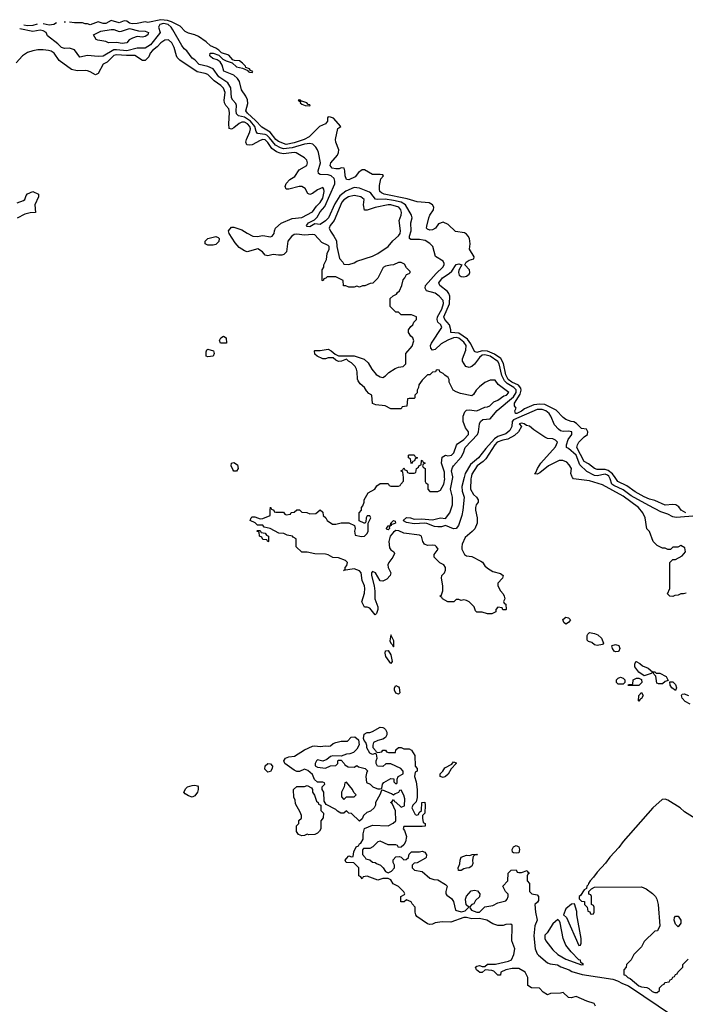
# Model space of a CAD drawing. Header units: inches. Extents: x 2671394 to 2765652, y 830470 to 955458.
# Tile 122 of 256: x 2732190 to 2737284, y 855965 to 863507. Entities that reach past the tile are written whole.
import ezdxf

# ---------------------------------------------------------------- set-up
doc = ezdxf.new("R2010")
doc.units = ezdxf.units.IN
doc.header["$MEASUREMENT"] = 0
doc.layers.add('C7835', color=7, linetype='Continuous')
doc.layers.add('C7836', color=7, linetype='Continuous')

msp = doc.modelspace()

# ---------------------------------------------------------------- linework, layer by layer
at = {"layer": 'C7835', "color": 2}
for points, elevation in [([(2735644.2, 860000), (2735642, 859990), (2735640.7, 859910), (2735664, 859870), (2735686, 859850), (2735698, 859830), (2735698, 859810), (2735682.8, 859790), (2735678.8, 859770), (2735678.8, 859750), (2735692, 859690), (2735691, 859650), (2735672.3, 859607.7), (2735653.8, 859586.2), (2735599.9, 859540.1), (2735577.3, 859490), (2735574, 859470), (2735574, 859450), (2735594.8, 859410), (2735610, 859400.5), (2735650, 859394.9), (2735719.9, 859359.9), (2735731.6, 859351.6), (2735750, 859323), (2735770, 859306), (2735810, 859280.7), (2735870, 859264.9), (2735891, 859250), (2735884, 859230), (2735850.7, 859190), (2735850.8, 859170.8), (2735871.1, 859131.1), (2735891.3, 859110), (2735898, 859090), (2735902, 859070), (2735894, 859050), (2735898, 859038), (2735912, 859030), (2735914, 858990), (2735910, 858986), (2735887.3, 858987.3), (2735882, 859002), (2735850, 859006), (2735834, 858990), (2735834, 858970), (2735803.6, 858956.4), (2735770, 858955.3), (2735730, 858968.7), (2735690, 858968), (2735678, 858978), (2735668, 859010), (2735630, 859048), (2735610, 859058), (2735590, 859062), (2735570, 859058), (2735550, 859066), (2735530, 859066), (2735512, 859048), (2735468, 859048), (2735426, 859070), (2735422, 859082), (2735406, 859090), (2735418, 859102), (2735428.4, 859131.6), (2735428.7, 859170), (2735419, 859230), (2735422, 859250), (2735442, 859270), (2735448.7, 859290), (2735448.7, 859310), (2735435.3, 859330), (2735406.3, 859346.3), (2735362, 859390), (2735362, 859410), (2735391.8, 859450), (2735381.2, 859470), (2735370, 859478), (2735350, 859482), (2735310, 859479.3), (2735288.7, 859490), (2735275.3, 859510), (2735266, 859550), (2735250, 859558), (2735130, 859572.7), (2735091.4, 859591.4), (2735070, 859593.6), (2735050, 859580.7), (2735025.2, 859550), (2735015.8, 859510), (2735021.1, 859461.1), (2735030, 859446.8), (2735054, 859430), (2735058, 859418), (2735046.8, 859390), (2735014.8, 859350), (2735007.3, 859330), (2735011, 859310), (2735030.8, 859270), (2735026, 859250), (2734999.8, 859220.2), (2734970, 859205.2), (2734950, 859209.2), (2734912.7, 859270), (2734890, 859279.3), (2734883, 859270), (2734881.6, 859250), (2734904.2, 859170), (2734909, 859130), (2734907.2, 859070), (2734930.2, 859010), (2734930, 858988), (2734921, 858959), (2734910, 858949.2), (2734870, 858998), (2734850, 859006), (2734830, 859006), (2734808.4, 859048.4), (2734830, 859114), (2734832, 859150), (2734829.2, 859170), (2734812.3, 859210), (2734802.7, 859270), (2734790, 859285.2), (2734750, 859299.3), (2734668.7, 859288.7), (2734682, 859298), (2734682, 859310), (2734694, 859326), (2734698, 859350), (2734684, 859364), (2734630, 859385.2), (2734586.8, 859386.8), (2734550, 859408.7), (2734530, 859414), (2734450, 859416), (2734391.3, 859428.7), (2734350, 859428), (2734306, 859470), (2734306, 859530), (2734282, 859542), (2734278, 859550), (2734238, 859558), (2734211.7, 859571.7), (2734174.6, 859574.6), (2734106, 859610), (2734060.9, 859620.9), (2734050, 859634), (2734010, 859635.3), (2733992.5, 859652.5), (2733954, 859670), (2733961.2, 859690), (2733970, 859698.8), (2733990, 859699.1), (2734030, 859682.8), (2734050, 859686), (2734108, 859710), (2734106, 859750), (2734110, 859774), (2734118, 859758), (2734134, 859750), (2734138, 859738), (2734150, 859734), (2734210, 859734), (2734218, 859718), (2734230, 859714), (2734262, 859718), (2734267.3, 859732.7), (2734290, 859734), (2734310, 859752), (2734331.6, 859751.6), (2734350, 859734), (2734387.3, 859732.7), (2734410, 859722), (2734456.4, 859723.6), (2734490, 859752), (2734510, 859734), (2734512, 859710), (2734532, 859690), (2734542, 859670), (2734583.6, 859643.6), (2734610, 859642), (2734651.6, 859651.6), (2734710, 859652), (2734751.3, 859631.3), (2734758, 859610), (2734752, 859590), (2734758, 859558), (2734807.3, 859547.3), (2734830, 859550.8), (2734849.2, 859570), (2734857.2, 859590), (2734858, 859650), (2734878, 859690), (2734870, 859706), (2734850, 859706), (2734842, 859690), (2734839.6, 859660.4), (2734834, 859650), (2734826, 859650), (2734788.9, 859668.9), (2734788, 859730), (2734806, 859750), (2734806, 859770), (2734816.4, 859783.6), (2734826, 859810), (2734826, 859830), (2734856.4, 859883.6), (2734908.4, 859911.6), (2734923.1, 859936.9), (2734950, 859954), (2735010, 859954), (2735018, 859938), (2735030, 859934), (2735090, 859934), (2735102, 859938), (2735106, 859950), (2735127.3, 859972.7), (2735128, 859990), (2735126.8, 860000)], 10), ([(2735592.7, 860000), (2735575.2, 859930), (2735575.6, 859895.6), (2735592, 859850), (2735582.4, 859750), (2735574.4, 859710), (2735548.5, 859631.5), (2735530.8, 859610), (2735510, 859606.6), (2735450, 859633.2), (2735417.5, 859622.5), (2735390, 859622), (2735365.6, 859625.6), (2735306.9, 859646.9), (2735289.7, 859649.7), (2735210, 859644.4), (2735150, 859654.5), (2735127.3, 859667.3), (2735124, 859670), (2735150, 859693.4), (2735182, 859690), (2735210, 859680.5), (2735264.5, 859684.5), (2735350, 859676.3), (2735409.7, 859690.3), (2735450, 859686.8), (2735482.7, 859730), (2735503.1, 859790), (2735502, 859850), (2735488.3, 859910), (2735504, 860000)], 6), ([(2735294, 860000), (2735294, 859970), (2735298, 859958), (2735314, 859950), (2735314, 859910), (2735330, 859894), (2735390, 859892), (2735410, 859902), (2735435.1, 859950), (2735442.7, 859990), (2735442.2, 860000)], 10), ([(2737290, 859115.3), (2737270, 859108), (2737250, 859108), (2737230, 859098), (2737203.6, 859096.4), (2737190, 859088), (2737166, 859090), (2737148, 859110), (2737166, 859150), (2737166, 859350), (2737188.4, 859371.6), (2737210, 859372), (2737260.4, 859399.6), (2737286, 859430), (2737282, 859462), (2737250, 859478), (2737227.3, 859467.3), (2737190, 859466), (2737171.6, 859448.4), (2737150, 859448), (2737130, 859458), (2737110, 859458), (2737070, 859478), (2737038, 859510), (2737010, 859586), (2736990, 859606), (2736978, 859690), (2736959, 859730), (2736925.2, 859770), (2736810, 859857.4), (2736650, 859943.6), (2736550, 859974), (2736429.5, 859989.5), (2736422.2, 860000)], 10), ([(2737374.6, 859705.4), (2737214.9, 859694.9), (2737190, 859699.6), (2737150, 859718.7), (2737096.6, 859736.6), (2737004.5, 859784.5), (2736870, 859860.3), (2736810, 859905.6), (2736737.6, 859937.6), (2736721.7, 859950), (2736709.8, 859990), (2736704.8, 860000)], 6), ([(2737289, 859730), (2737252.7, 859750), (2737235.9, 859775.9), (2737211.7, 859791.7), (2737190, 859794.5), (2737130, 859788), (2737050, 859824.7), (2737010, 859834.7), (2736970, 859851.3), (2736900.9, 859890), (2736837.4, 859937.4), (2736768.2, 859968.2), (2736746.8, 860000)], 2), ([(2737322.7, 858262.7), (2737283.6, 858283.6), (2737261.2, 858310), (2737255.3, 858330), (2737260.2, 858339.8), (2737276.4, 858343.6), (2737310, 858331)], 10), ([(2736598, 855950), (2736586, 855970), (2736530, 855988.7), (2736450, 856024), (2736410, 856015.3), (2736390, 856018), (2736350, 856054), (2736328.9, 856048.9), (2736252.7, 856047.3), (2736230, 856038), (2736196.4, 856056.4), (2736167.3, 856087.3), (2736106, 856090), (2736078, 856110), (2736078, 856170), (2736058, 856210), (2736010, 856239), (2735958, 856238), (2735910, 856229), (2735872, 856210), (2735870, 856188), (2735850, 856188), (2735818, 856218), (2735804, 856224), (2735751.6, 856228.4), (2735730, 856208), (2735711.6, 856208.4), (2735686, 856230), (2735678, 856250), (2735690, 856258), (2735710, 856262), (2735730, 856254), (2735750, 856254), (2735770, 856272), (2735831.6, 856271.6), (2735930, 856294), (2735953.8, 856306.2), (2735972.9, 856347.1), (2735979, 856390), (2735957.2, 856450), (2735959, 856559), (2735958, 856570), (2735950, 856578), (2735910, 856575.3), (2735890, 856568.7), (2735850, 856568.7), (2735810, 856581.2), (2735766, 856610), (2735710, 856622), (2735650, 856619), (2735610, 856629.2), (2735590, 856629), (2735490, 856594), (2735424.5, 856595.5), (2735370, 856588.7), (2735350, 856578), (2735330, 856575.3), (2735310, 856582), (2735230, 856638), (2735222, 856650), (2735218, 856670), (2735218, 856710), (2735194, 856734), (2735186, 856750), (2735150, 856766), (2735131.6, 856748.4), (2735106, 856750), (2735106, 856790), (2735135.3, 856804.7), (2735138, 856810), (2735130, 856826), (2735090, 856868), (2735048.7, 856888.7), (2735030, 856918), (2735010, 856928), (2734970, 856928), (2734930, 856915.3), (2734850, 856946), (2734818, 856942), (2734810, 856926), (2734802, 856942), (2734786, 856950), (2734786, 857010), (2734747.3, 857047.3), (2734688, 857050), (2734682, 857070), (2734690, 857082), (2734710, 857102), (2734730, 857094), (2734742, 857098), (2734748.4, 857131.6), (2734766, 857170), (2734782, 857178), (2734790, 857194), (2734802, 857198), (2734818, 857230), (2734818, 857270), (2734828.9, 857311.1), (2734890, 857338), (2735010, 857331.3), (2735048.9, 857351.1), (2735068, 857370), (2735067.3, 857447.3), (2735042, 857502), (2735028, 857510), (2735042, 857518), (2735050, 857534), (2735058, 857518), (2735070, 857514), (2735110, 857474), (2735135.3, 857484.7), (2735138, 857538), (2735130, 857566), (2735110, 857606), (2735098, 857602), (2735090, 857586), (2735063.6, 857576.4), (2735050, 857566), (2735036.4, 857576.4), (2734970, 857606), (2734958, 857602), (2734946, 857570), (2734912, 857510), (2734912, 857490), (2734902, 857470), (2734875.3, 857444.7), (2734846, 857434), (2734822, 857410), (2734810, 857386), (2734790, 857368.7), (2734730, 857426), (2734708.4, 857428.4), (2734690, 857446), (2734671.6, 857428.4), (2734648.4, 857428.4), (2734623.1, 857443.1), (2734610, 857458), (2734536.4, 857496.4), (2734520.4, 857520.4), (2734518, 857590), (2734506, 857610), (2734506, 857630), (2734526, 857650), (2734522, 857662), (2734510, 857666), (2734470, 857666), (2734447.3, 857687.3), (2734430, 857726), (2734396.4, 857756.4), (2734370, 857766), (2734331.3, 857748.7), (2734310, 857748.7), (2734290, 857757.2), (2734218, 857810), (2734212.3, 857830), (2734225.2, 857850), (2734250, 857859.5), (2734293.9, 857866.1), (2734370, 857914.8), (2734430, 857942), (2734450, 857944.9), (2734490, 857939.5), (2734530, 857945.3), (2734550, 857941.6), (2734570, 857944), (2734590, 857962), (2734609.6, 857970.4), (2734650, 857980.7), (2734699.3, 857980.7), (2734727.9, 858012.1), (2734753.8, 858013.8), (2734784, 857990), (2734787.3, 857952.7), (2734770, 857918), (2734745.4, 857894.6), (2734716.9, 857883.1), (2734690, 857882), (2734650, 857866), (2734587.3, 857867.3), (2734570, 857862), (2734541, 857839), (2734510, 857828), (2734470, 857837.2), (2734461, 857830), (2734451.3, 857810), (2734452, 857792), (2734470, 857782), (2734530, 857774), (2734568.4, 857791.6), (2734610, 857794), (2734626, 857810), (2734626, 857830), (2734630, 857834), (2734650, 857834), (2734674, 857810), (2734678, 857798), (2734704.7, 857784.7), (2734750, 857782), (2734770, 857794), (2734783.6, 857783.6), (2734834, 857770), (2734852.7, 857752.7), (2734843.6, 857736.4), (2734838, 857710), (2734844.7, 857664.7), (2734871.6, 857651.6), (2734894, 857630), (2734910, 857622), (2734930, 857614), (2734950, 857614), (2734962, 857618), (2734966, 857650), (2734976.4, 857663.6), (2735030, 857694), (2735052.7, 857692.7), (2735054, 857670), (2735070, 857654), (2735078, 857662), (2735078, 857690), (2735086, 857710), (2735126, 857730), (2735126, 857750), (2735106, 857770), (2735030, 857808), (2734992.7, 857807.3), (2734970, 857786), (2734928, 857788), (2734918, 857810), (2734918, 857830), (2734926, 857850), (2734922, 857882), (2734910, 857886), (2734890, 857878), (2734870, 857888), (2734848, 857930), (2734847.3, 857947.3), (2734838, 857970), (2734825.2, 857985.2), (2734820.9, 858000.9), (2734825.6, 858034.4), (2734850, 858047.7), (2734870, 858048), (2734890, 858054.9), (2734950, 858086.7), (2734970, 858086), (2734979.6, 858079.6), (2734990.2, 858070.3), (2734999.3, 858050), (2734999.1, 858030), (2734990.7, 858009.3), (2734970, 857995.1), (2734930, 857986), (2734898, 857970), (2734892, 857950), (2734892.7, 857932.7), (2734914, 857910), (2734918, 857898), (2734930, 857894), (2734962, 857898), (2734970, 857912), (2734990, 857912), (2734998, 857898), (2735012.7, 857892.7), (2735066, 857894), (2735070, 857914), (2735090, 857932), (2735110, 857932), (2735130, 857922), (2735170, 857922), (2735190, 857911.3), (2735213.4, 857870), (2735218, 857790), (2735231, 857770), (2735231.3, 857750), (2735218, 857742), (2735212, 857710), (2735224.7, 857670), (2735232, 857610), (2735232, 857550), (2735224.7, 857515.3), (2735198, 857490), (2735192, 857470), (2735218, 857418), (2735230, 857414), (2735242, 857418), (2735247.3, 857432.7), (2735266, 857450), (2735268.4, 857511.6), (2735290, 857514), (2735294, 857490), (2735292, 857430), (2735274, 857410), (2735272, 857390), (2735278, 857358), (2735294, 857350), (2735294, 857330), (2735270, 857326), (2735130, 857326), (2735124.7, 857310), (2735136, 857296), (2735151.3, 857250), (2735142, 857210), (2735130, 857186), (2735110, 857168), (2735090, 857166), (2735082, 857182), (2735070, 857186), (2735010, 857186), (2734950, 857215.3), (2734930, 857208), (2734894, 857170), (2734870, 857158), (2734822, 857158), (2734812.7, 857147.3), (2734812.7, 857112.7), (2734834, 857090), (2734838, 857078), (2734870, 857072), (2734890, 857054), (2734910, 857052), (2734922, 857042), (2734950.9, 857030.9), (2734971.1, 857011.1), (2734990, 856982), (2735010, 856972), (2735034.6, 856985.4), (2735058, 857010), (2735058, 857030), (2735048.7, 857050), (2735048.7, 857071.3), (2735070, 857094), (2735096.9, 857096.9), (2735110, 857092), (2735130, 857072), (2735147.3, 857072.7), (2735166, 857090), (2735170, 857114), (2735190, 857132), (2735250, 857132), (2735270, 857138), (2735291, 857131), (2735304.7, 857110), (2735302, 857090), (2735296.9, 857083.1), (2735231.6, 857048.4), (2735210, 857046), (2735194, 857030), (2735194, 857010), (2735212.7, 856992.7), (2735270, 856982), (2735330, 856932), (2735359.6, 856919.6), (2735390, 856918), (2735450, 856882), (2735462, 856870), (2735452, 856830), (2735452, 856810), (2735459.6, 856799.6), (2735494.4, 856774.4), (2735510, 856752), (2735525.8, 856685.8), (2735570, 856673.4), (2735598.9, 856681.1), (2735628, 856710), (2735607.2, 856727.2), (2735602.9, 856770), (2735610, 856792), (2735645.2, 856834.8), (2735670, 856838.8), (2735693.7, 856833.7), (2735710.8, 856810), (2735710, 856788), (2735679.8, 856760.2), (2735665.4, 856734.6), (2735650, 856728), (2735632, 856710), (2735646.8, 856686.8), (2735690, 856671.3), (2735710, 856671.3), (2735750, 856712), (2735810, 856722), (2735850, 856742), (2735910, 856758), (2735922, 856770), (2735928.7, 856790), (2735928.4, 856808.4), (2735909.1, 856829.1), (2735888.7, 856870), (2735926, 856910), (2735928, 856970), (2735952.7, 856992.7), (2735990, 856994), (2735998, 856978), (2736010, 856974), (2736030, 856974), (2736074, 856990), (2736078, 856978), (2736092, 856970), (2736078, 856962), (2736074, 856950), (2736074, 856910), (2736092, 856890), (2736091.3, 856830), (2736110, 856811.3), (2736150, 856802), (2736162, 856790), (2736159.6, 856760.4), (2736152.7, 856747.3), (2736134, 856730), (2736138, 856670), (2736151, 856610), (2736133.4, 856566.6), (2736126, 856490), (2736134.8, 856390), (2736150, 856351.3), (2736159.9, 856339.9), (2736230, 856282.8), (2736250, 856274.8), (2736307.1, 856267.1), (2736332.7, 856252.7), (2736396, 856230), (2736416.7, 856216.7), (2736493.9, 856193.9), (2736730, 856158.2), (2736765.7, 856145.7), (2736803.6, 856123.6), (2736850, 856107.1), (2737193.7, 855873.7)], 10), ([(2737421.2, 857350), (2737278, 857438), (2737245.1, 857470), (2737150, 857528.3), (2737130, 857535.6), (2737106.5, 857533.5), (2737037, 857470), (2736808.2, 857211.8), (2736775.3, 857164.7), (2736707, 857093), (2736674.3, 857045.7), (2736610, 856977), (2736582.6, 856937.4), (2736556.3, 856910), (2736543, 856890), (2736541, 856879), (2736532, 856870), (2736527.3, 856852.7), (2736510, 856842), (2736482, 856798), (2736472, 856790), (2736472.7, 856772.7), (2736490, 856754), (2736512.7, 856752.7), (2736514, 856730), (2736534, 856710), (2736538, 856678), (2736552.7, 856672.7), (2736558, 856658), (2736570, 856654), (2736582, 856658), (2736586, 856670), (2736586, 856710), (2736582, 856722), (2736566, 856730), (2736566, 856790), (2736562, 856802), (2736547.3, 856807.3), (2736546, 856830), (2736566, 856850), (2736590, 856862), (2736950, 856865.5), (2736984, 856850), (2737033.4, 856813.4), (2737055.5, 856790), (2737067.7, 856770), (2737076.3, 856730), (2737090, 856566), (2737072.7, 856527.3), (2737050, 856526), (2736970, 856446), (2736950, 856406), (2736890, 856346), (2736870, 856306), (2736834, 856270), (2736831.6, 856248.4), (2736814, 856230), (2736814, 856190), (2736827.3, 856187.3), (2736844.7, 856170), (2736862.5, 856162.5), (2736930, 856106.4), (2736950, 856097.3), (2736990, 856094), (2737006, 856086), (2737030, 856062), (2737050, 856054), (2737070, 856054), (2737086, 856070), (2737086, 856090), (2737110, 856114), (2737122, 856118), (2737127.3, 856132.7), (2737162, 856138), (2737167.3, 856152.7), (2737182, 856158), (2737188, 856172), (2737202, 856178), (2737210, 856194), (2737222, 856198), (2737226, 856210), (2737266, 856250), (2737266, 856270), (2737306, 856310)], 14)]:
    msp.add_lwpolyline(points, dxfattribs=dict(at, elevation=elevation))
for points, elevation in [([(2735041.2, 859641.2), (2735032.7, 859647.3), (2735032.7, 859632.7), (2735018, 859622), (2735019.3, 859610), (2735010, 859598), (2735001.2, 859601.2), (2734998, 859610), (2735010, 859630.7), (2735028.7, 859631.3), (2735029.3, 859650), (2735050, 859670.4), (2735064.7, 859664.7), (2735066.8, 859650)], 6), ([(2734090, 859508), (2734082, 859522), (2734050, 859526), (2734042, 859542), (2734026, 859550), (2734022, 859582), (2734010, 859586), (2734006, 859590), (2734010, 859594), (2734030, 859594), (2734038, 859578), (2734070, 859574), (2734078, 859558), (2734094, 859550), (2734094, 859510)], 10), ([(2736370, 858877.2), (2736354, 858890), (2736347.3, 858912.7), (2736369.3, 858930.7), (2736390, 858926), (2736406, 858910), (2736390, 858889.2)], 10), ([(2735030, 858795.3), (2735024, 858750), (2735030, 858730.8), (2735042, 858722), (2735050, 858702.8), (2735054.5, 858710), (2735053, 858750)], 14), ([(2736610, 858713.2), (2736590, 858719), (2736570, 858735.1), (2736543.2, 858743.2), (2736534, 858754), (2736533.2, 858790), (2736539.3, 858800.7), (2736550, 858812), (2736590, 858805.5), (2736614.2, 858794.2), (2736642.8, 858770), (2736658, 858730), (2736650, 858722)], 10), ([(2736750, 858664.5), (2736741.2, 858670), (2736726, 858690), (2736722, 858710), (2736725.6, 858714.4), (2736750, 858721), (2736774.4, 858714.4), (2736782.8, 858690), (2736776, 858670), (2736770, 858667)], 10), ([(2735030, 858575.1), (2734993.3, 858630), (2734986, 858654), (2734990, 858672), (2735010, 858674.4), (2735030, 858640.7), (2735039.5, 858590)], 10), ([(2737062, 858502), (2737090, 858502), (2737136.9, 858476.9), (2737154, 858446), (2737130, 858438), (2737110, 858419), (2737080.2, 858420.2), (2737065.6, 858425.6), (2737058, 858478), (2737048.9, 858488.9), (2737046, 858490), (2737042, 858502), (2737030, 858506), (2737022, 858498), (2736970, 858482), (2736930, 858508), (2736899, 858550), (2736898, 858570), (2736906, 858590), (2736908.9, 858591.1), (2736935.3, 858575.3), (2736956.9, 858556.9), (2736999.8, 858539.8), (2737032.7, 858512.7), (2737051.6, 858511.6)], 10), ([(2736770, 858418), (2736758, 858430), (2736758, 858450), (2736770, 858462), (2736788.9, 858471.1), (2736810, 858462), (2736822, 858450), (2736822, 858430), (2736810, 858418)], 10), ([(2735090, 858339.6), (2735070, 858347), (2735058, 858370), (2735058, 858390), (2735070, 858408), (2735090, 858397.6), (2735094.4, 858390), (2735099.5, 858350)], 10), ([(2736850, 858406), (2736846, 858410), (2736850, 858414), (2736882, 858418), (2736886, 858450), (2736890, 858454), (2736910, 858462), (2736930, 858462), (2736950, 858454), (2736952, 858430), (2736930, 858408)], 10), ([(2737210, 858369), (2737182, 858390), (2737168.7, 858410), (2737166, 858434), (2737190, 858434), (2737210, 858414), (2737218, 858390)], 10), ([(2736930, 858288), (2736926, 858290), (2736928, 858330), (2736950, 858354), (2736962, 858330), (2736950, 858306), (2736938, 858302)], 10), ([(2734090, 857744), (2734066.6, 857766.6), (2734067.8, 857792.2), (2734089.7, 857810.4), (2734110, 857807.3), (2734124.9, 857790), (2734123, 857770), (2734110, 857749)], 10), ([(2735430, 857702), (2735408.7, 857710), (2735408.7, 857730), (2735428, 857750), (2735443.1, 857776.9), (2735496.4, 857803.6), (2735510, 857822), (2735530, 857814), (2735531.3, 857810), (2735491.1, 857768.9), (2735470, 857728), (2735450, 857708.7)], 10), ([(2733510, 857552.3), (2733481, 857561), (2733457.5, 857577.5), (2733446, 857590), (2733461.3, 857618.7), (2733474, 857630), (2733510, 857641.3), (2733530, 857643.8), (2733550, 857638.8), (2733556.3, 857630), (2733556.4, 857610), (2733550.3, 857589.7), (2733530, 857562.7)], 10), ([(2734404, 857264), (2734390, 857268), (2734370, 857258), (2734350, 857255.3), (2734324.7, 857264.7), (2734308.4, 857288.4), (2734308.9, 857331.1), (2734326, 857350), (2734327.3, 857372.7), (2734346, 857390), (2734346, 857410), (2734336.4, 857436.4), (2734300.4, 857500.4), (2734298, 857530), (2734288, 857548), (2734286, 857610), (2734310, 857634), (2734370, 857634), (2734390, 857642), (2734423.6, 857623.6), (2734432, 857610), (2734432, 857590), (2734446, 857566), (2734462, 857522), (2734474, 857510), (2734478, 857498), (2734494, 857490), (2734494, 857450), (2734514, 857430), (2734512.7, 857392.7), (2734494, 857370), (2734494, 857310), (2734484.7, 857290), (2734470, 857275.3), (2734450, 857266)], 10), ([(2734690, 857666), (2734678, 857662), (2734674, 857630), (2734652, 857590), (2734652.7, 857552.7), (2734670, 857534), (2734690, 857554), (2734750, 857554), (2734766, 857570), (2734747.3, 857587.3), (2734738, 857610)], 10), ([(2735990, 857122), (2735970, 857124), (2735962, 857130), (2735959, 857150), (2735970, 857171), (2735990, 857181), (2736010, 857171.3), (2736016, 857150), (2736010, 857126)], 10), ([(2735570, 856988.7), (2735549.6, 856989.6), (2735546, 857010), (2735558.9, 857041.1), (2735562, 857070), (2735570, 857091.3), (2735610, 857106), (2735635.3, 857104.7), (2735652, 857112), (2735690, 857114), (2735694, 857110), (2735672, 857108), (2735662, 857098), (2735656, 857070), (2735658, 857042), (2735650, 857022), (2735630, 857009), (2735610, 857008.7), (2735590, 857002)], 10), ([(2736435.3, 856735.3), (2736412.9, 856732.9), (2736370, 856697), (2736351.3, 856650), (2736374.8, 856630), (2736470, 856414), (2736482, 856418), (2736487.3, 856432.7), (2736488, 856470), (2736455.3, 856650), (2736454.6, 856674.6)], 14), ([(2736310, 856613.2), (2736270, 856580.9), (2736228.1, 856511.9), (2736210, 856495.3), (2736208, 856470), (2736216, 856450), (2736270, 856382), (2736310, 856346.4), (2736370, 856310.8), (2736490, 856266.8), (2736506, 856270), (2736486, 856286), (2736482, 856302), (2736470, 856306), (2736410, 856366), (2736370, 856418), (2736349.2, 856470), (2736326, 856590), (2736322, 856602)], 14), ([(2737230, 856558), (2737210, 856578), (2737199.3, 856610), (2737201.2, 856630), (2737210, 856641), (2737230, 856640.7), (2737250.7, 856610), (2737250, 856586)], 14)]:
    msp.add_lwpolyline(points, close=True, dxfattribs=dict(at, elevation=elevation))
at = {"layer": 'C7836', "color": 2}
for points, elevation in [([(2735504, 860000), (2735504.9, 860004.9), (2735495.8, 860050), (2735502.6, 860077.4), (2735510, 860090.5), (2735570, 860154.9), (2735587.1, 860190), (2735598.7, 860230), (2735692.8, 860330), (2735701.7, 860350), (2735708.2, 860410), (2735716.3, 860430), (2735735.8, 860444.2), (2735791.8, 860450), (2735845.5, 860514.5), (2735970, 860618.2), (2735989.8, 860650), (2735991.1, 860671.1), (2735972.6, 860690), (2735920.1, 860720.1), (2735900.5, 860740.5), (2735881.1, 860781.1), (2735860.2, 860870), (2735850, 860889.7), (2735789.6, 860930), (2735750, 860940.2), (2735730, 860935.9), (2735710, 860919.7), (2735672.1, 860867.9), (2735650, 860851.5), (2735630, 860842.9), (2735604, 860850), (2735579.3, 860890), (2735579.3, 860910), (2735604.2, 860975.8), (2735606.2, 861010), (2735590, 861036.8), (2735550, 861068), (2735530, 861073.7), (2735510.8, 861070), (2735468.1, 861051.9), (2735417, 861023), (2735370, 860981.6), (2735350, 860976), (2735336, 860990), (2735335.1, 861010), (2735342, 861030), (2735421.6, 861150), (2735413.6, 861170), (2735389.6, 861190), (2735384, 861210), (2735387.3, 861230), (2735419.8, 861290), (2735434, 861334), (2735430, 861356), (2735400.9, 861390), (2735370, 861411.1), (2735304, 861430), (2735292.7, 861450), (2735295.1, 861470), (2735377.1, 861562.9), (2735429.6, 861610), (2735439.6, 861630), (2735438.3, 861638.3), (2735430, 861658), (2735373.3, 861693.3), (2735352.3, 861770), (2735330, 861792.3), (2735294.6, 861814.6), (2735279.2, 861819.2), (2735250, 861824), (2735184.2, 861824.2), (2735174, 861830), (2735174, 861850), (2735186.6, 861890), (2735183, 861950), (2735193.6, 861990), (2735187.6, 862010), (2735142, 862090), (2735108.5, 862108.5), (2735050, 862121.7), (2734988.4, 862131.6), (2734930, 862128.7), (2734912.4, 862132.4), (2734878, 862178), (2734866.6, 862186.6), (2734790, 862215.6), (2734750, 862221), (2734687.4, 862192.6), (2734641.1, 862158.9), (2734603, 862097), (2734554, 861990), (2734530, 861966.3), (2734490, 861939.3), (2734450, 861943.7), (2734410, 861920.9), (2734390, 861922), (2734385.2, 861930), (2734400.9, 861950), (2734445.3, 861974.7), (2734466.5, 861993.5), (2734490, 862034), (2734524.2, 862075.8), (2734601.7, 862250), (2734603, 862270), (2734596.9, 862290), (2734575.1, 862310), (2734550, 862319.1), (2734490, 862322), (2734477.2, 862330), (2734475.6, 862350), (2734492.8, 862410), (2734475.8, 862490), (2734469.7, 862510), (2734456.3, 862530), (2734432.9, 862552.9), (2734410, 862558.5), (2734370, 862552.7), (2734274.6, 862525.4), (2734210, 862517.8), (2734184.9, 862524.9), (2734146.6, 862546.6), (2734102.8, 862602.8), (2734081.5, 862621.5), (2734070, 862628), (2734010, 862635.1), (2733999.1, 862650), (2733989, 862690), (2733955.8, 862730), (2733910, 862759.8), (2733865.2, 862770), (2733850, 862785.2), (2733846.4, 862810), (2733849.6, 862850), (2733844.7, 862864.7), (2733820.9, 862890), (2733810, 862909), (2733805.5, 862985.5), (2733783.6, 863023.6), (2733713, 863070), (2733670, 863131.6), (2733630, 863148.2), (2733564.2, 863164.2), (2733530, 863199.3), (2733510, 863213.2), (2733470, 863268.7), (2733450, 863284), (2733430, 863309.2), (2733361.2, 863430), (2733348, 863450), (2733326.3, 863470), (2733290, 863477.4), (2733262, 863470), (2733252.9, 863450), (2733264.9, 863410), (2733259.4, 863400.6), (2733190, 863314.3), (2733150, 863288.2), (2733088.2, 863288.2), (2733010, 863268.3), (2732930, 863276.8), (2732910, 863274.8), (2732830, 863228.4), (2732790, 863224.2), (2732708.5, 863231.5), (2732650, 863219), (2732610, 863276), (2732570, 863289.2), (2732533.7, 863286.3), (2732510, 863293.2), (2732481.6, 863321.6), (2732402.9, 863382.9), (2732392.7, 863410), (2732370, 863420.9), (2732346, 863426), (2732290, 863416.3), (2732190, 863437.8)], 6), ([(2732324.2, 863472.8), (2732290, 863462.4), (2732250, 863461.1), (2732222, 863465.1)], 2), ([(2732472.2, 863483.9), (2732450, 863469.7), (2732415.2, 863464.7), (2732368.5, 863476.1)], 2), ([(2732539.9, 863487.6), (2732530, 863487), (2732529.4, 863487.1)], 2), ([(2736746.8, 860000), (2736727.9, 860027.9), (2736693.4, 860053.4), (2736670, 860060.4), (2736610, 860060.5), (2736589.3, 860070), (2736543.9, 860103.9), (2736510, 860121.6), (2736454, 860230), (2736458.4, 860250), (2736469.6, 860270), (2736510, 860310.6), (2736536, 860330), (2736538, 860350), (2736529.4, 860369.4), (2736490, 860376.2), (2736452.5, 860412.5), (2736430, 860427.3), (2736409.6, 860429.6), (2736370, 860444.5), (2736350, 860459.5), (2736295.9, 860515.9), (2736210, 860560.4), (2736170, 860563.1), (2736124.2, 860555.8), (2736054.5, 860525.5), (2736030, 860507.1), (2735996, 860490), (2735986, 860490), (2735980.9, 860510), (2735988.7, 860530), (2735978, 860550), (2735977.2, 860570), (2736020.3, 860639.7), (2736027.9, 860670), (2736025.3, 860685.3), (2736008.3, 860708.3), (2735956.2, 860730), (2735928, 860750), (2735910, 860786.6), (2735892.3, 860872.3), (2735871.6, 860911.6), (2735824.6, 860944.6), (2735770, 860968.2), (2735730, 860971.1), (2735690, 860957.6), (2735670, 860964), (2735643.5, 861023.5), (2735618.6, 861058.6), (2735550, 861105.3), (2735489, 861110), (2735489.4, 861130.6), (2735479.5, 861170), (2735443.6, 861210), (2735435.6, 861230), (2735479.1, 861330), (2735482.9, 861390), (2735475.1, 861410), (2735463.8, 861423.8), (2735405.2, 861470), (2735397.2, 861490), (2735426, 861530), (2735478, 861562), (2735498.3, 861581.7), (2735530, 861631.3), (2735550, 861638), (2735574, 861630), (2735550.6, 861589.4), (2735547.3, 861570), (2735554.8, 861550), (2735570, 861539.1), (2735590, 861537.1), (2735610, 861543), (2735630, 861558.8), (2735636.2, 861570), (2735631.6, 861591.6), (2735598, 861630), (2735608, 861650), (2735630, 861666), (2735666, 861674), (2735668, 861690), (2735633.2, 861750), (2735637.6, 861790), (2735631.6, 861830), (2735623.6, 861850), (2735610, 861865.1), (2735593.6, 861873.6), (2735524.9, 861884.9), (2735470, 861937), (2735430, 861956.2), (2735395.9, 861944.1), (2735371.3, 861910), (2735350, 861897.2), (2735330, 861894), (2735310, 861902), (2735304, 861910), (2735305.2, 861925.2), (2735322, 861990), (2735329.6, 862010.4), (2735356.2, 862050), (2735359.6, 862070), (2735350, 862089.2), (2735324.4, 862104.4), (2735232, 862112), (2735154.9, 862134.9), (2734979, 862170), (2734959.7, 862179.7), (2734947.6, 862190), (2734942.9, 862210), (2734944.1, 862235.9), (2734953.2, 862286.8), (2734974, 862310), (2734970, 862318), (2734950, 862322), (2734890, 862320.9), (2734830, 862357.6), (2734810, 862355.6), (2734784.2, 862335.8), (2734757.1, 862302.9), (2734710, 862281.2), (2734690, 862282), (2734680.9, 862310), (2734679.3, 862350), (2734674, 862370), (2734650, 862372), (2734634.4, 862365.6), (2734610, 862363.6), (2734581.2, 862370), (2734566.6, 862390), (2734572.3, 862410), (2734621.2, 862470), (2734629.3, 862490), (2734632.3, 862510), (2734609.6, 862569.6), (2734607.6, 862590), (2734625.4, 862674.6), (2734648, 862690), (2734592.4, 862752.4), (2734570, 862760.9), (2734550, 862762), (2734545.5, 862754.5), (2734544.9, 862730), (2734531, 862710), (2734484, 862690), (2734406, 862610), (2734367.3, 862590), (2734290, 862562.4), (2734230, 862551.2), (2734170, 862573), (2734150, 862589.7), (2734106.4, 862646.3), (2734042.6, 862682.6), (2733996, 862736), (2733934, 862790), (2733919.5, 862810), (2733935.4, 862864.6), (2733933.7, 862893.7), (2733921.5, 862921.5), (2733886.6, 862970), (2733872.8, 863032.8), (2733856.9, 863056.9), (2733830, 863082), (2733752.5, 863112.5), (2733738.7, 863158.7), (2733723.6, 863183.6), (2733700.1, 863200.1), (2733668.7, 863210), (2733650, 863224), (2733645.2, 863230), (2733649, 863250), (2733670, 863250.7), (2733715.3, 863235.3), (2733745.2, 863205.2), (2733770, 863190.6), (2733817.3, 863177.3), (2733850, 863145.5), (2733895.9, 863135.9), (2733936.9, 863116.9), (2733938, 863110), (2733950, 863104), (2733970, 863102), (2733973.2, 863110), (2733956.5, 863116.5), (2733948, 863130), (2733920.7, 863140.7), (2733918, 863150), (2733894.9, 863174.9), (2733871.2, 863191.2), (2733834.2, 863194.2), (2733820.7, 863200.7), (2733790, 863235.6), (2733734.2, 863254.2), (2733714.3, 863274.3), (2733690, 863289.4), (2733650, 863306), (2733618.3, 863338.3), (2733557.7, 863377.7), (2733531.1, 863391.1), (2733483.2, 863403.2), (2733457.4, 863417.4), (2733418.5, 863458.5), (2733351.6, 863491.6), (2733321.4, 863501.4), (2733270, 863507), (2733170, 863486.3), (2733150, 863489.6), (2733090, 863476.9), (2733050, 863476.2), (2733030, 863480.9), (2733010, 863495.1), (2732990, 863498), (2732950, 863482.4), (2732890, 863499.5), (2732850, 863478.7), (2732830, 863478.7), (2732790, 863489.6), (2732730, 863467), (2732710, 863475.6), (2732690, 863475.6), (2732670, 863482.4), (2732610, 863482.4), (2732571.9, 863489.2)], 2), ([(2735442.2, 860000), (2735440.1, 860040.1), (2735419, 860110), (2735424, 860156), (2735448.9, 860171.1), (2735466.8, 860166.8), (2735494, 860170), (2735513.2, 860190), (2735532.1, 860247.9), (2735541.5, 860258.5), (2735589.2, 860290), (2735625.2, 860330), (2735624, 860350), (2735600.9, 860380.9), (2735584, 860430), (2735584, 860470), (2735596.5, 860503.5), (2735610, 860516), (2735630, 860518.8), (2735690, 860511), (2735750, 860538), (2735770, 860541), (2735788, 860550), (2735820.2, 860579.8), (2735850, 860591.3), (2735895.5, 860624.5), (2735915.3, 860630), (2735933.2, 860650), (2735852.7, 860712.7), (2735830, 860746), (2735790, 860746), (2735750, 860728), (2735710, 860695.3), (2735684.7, 860670), (2735663.6, 860636.4), (2735650, 860626), (2735563.1, 860643.1), (2735530, 860655.3), (2735508.9, 860668.9), (2735478, 860730), (2735478, 860750), (2735470, 860766), (2735443.1, 860783.1), (2735430, 860798), (2735406, 860810), (2735402, 860822), (2735390, 860826), (2735378, 860822), (2735371.6, 860808.4), (2735350, 860806), (2735330, 860786), (2735310, 860786), (2735270, 860746), (2735244.7, 860710), (2735242, 860690), (2735231.6, 860668.4), (2735231.1, 860648.9), (2735214, 860630), (2735214, 860610), (2735210, 860606), (2735170, 860606), (2735158, 860602), (2735152.7, 860547.3), (2735118, 860542), (2735110, 860526), (2735030, 860526), (2734986, 860550), (2734916.4, 860556.4), (2734890, 860566), (2734886, 860630), (2734863.1, 860643.1), (2734843.1, 860663.1), (2734828, 860690), (2734796.4, 860716.4), (2734780.2, 860740.2), (2734774.6, 860754.6), (2734774, 860810), (2734768.7, 860830), (2734758, 860850), (2734730, 860878), (2734706, 860890), (2734690, 860906), (2734654, 860890), (2734630, 860889), (2734610, 860898), (2734590, 860918), (2734550, 860918), (2734530, 860908), (2734508.9, 860908.9), (2734466, 860930), (2734450, 860946), (2734446, 860970), (2734450, 860974), (2734490, 860972), (2734550, 860982), (2734574, 860970), (2734603.6, 860943.6), (2734630, 860931.3), (2734750, 860932), (2734826.4, 860906.4), (2734857.3, 860877.3), (2734886, 860830), (2734918, 860790), (2734950, 860771), (2734970, 860767.3), (2734990, 860778), (2735016.5, 860803.5), (2735064.7, 860835.3), (2735090, 860846), (2735126, 860850), (2735146, 860870), (2735146, 860950), (2735193.6, 861006.4), (2735206, 861046), (2735198, 861070), (2735183.1, 861083.1), (2735166, 861110), (2735166, 861130), (2735183.1, 861156.9), (2735198, 861170), (2735206, 861190), (2735226, 861210), (2735226, 861230), (2735190, 861246), (2735110, 861246), (2735090, 861266), (2735070, 861266), (2735026, 861310), (2735026, 861370), (2735047.3, 861392.7), (2735074.6, 861405.4), (2735082, 861418), (2735098, 861430), (2735115.3, 861470), (2735124.7, 861515.3), (2735138, 861530), (2735150, 861554), (2735170, 861562), (2735178, 861570), (2735178, 861578), (2735150, 861606), (2735134.6, 861634.6), (2735110, 861648), (2735090, 861648), (2735050, 861628), (2735027.3, 861627.3), (2734990, 861618), (2734971.6, 861608.4), (2734930, 861526), (2734891.6, 861488.4), (2734872.7, 861487.3), (2734831.6, 861468.4), (2734812.7, 861467.3), (2734790, 861458), (2734770, 861466), (2734750, 861458), (2734710, 861458), (2734687.3, 861467.3), (2734668.7, 861468.7), (2734666, 861510), (2734610, 861538), (2734542, 861538), (2734532.7, 861527.3), (2734518, 861522), (2734512.7, 861507.3), (2734506, 861510), (2734506, 861590), (2734518, 861610), (2734518, 861630), (2734538, 861670), (2734543.1, 861716.9), (2734558, 861750), (2734558, 861770), (2734550, 861778), (2734501.2, 861801.2), (2734450, 861859.3), (2734430, 861862), (2734370, 861855.6), (2734310, 861863.7), (2734290, 861860.9), (2734270, 861846), (2734243, 861810), (2734230.9, 861729.1), (2734211.1, 861708.9), (2734196.9, 861703.1), (2734170, 861702), (2734130, 861708), (2734090, 861699), (2734070, 861702), (2734049.1, 861729.1), (2734012.3, 861752.3), (2733930, 861728.7), (2733910, 861735.3), (2733870, 861761.2), (2733838.9, 861798.9), (2733794, 861870), (2733789, 861890), (2733810, 861918), (2733830, 861918), (2733890, 861897.3), (2733930, 861870.8), (2733974, 861850), (2734007.1, 861847.1), (2734050, 861853.4), (2734110, 861844.9), (2734122, 861850), (2734137.2, 861870), (2734139, 861890), (2734148.7, 861910), (2734191.7, 861948.3), (2734276.3, 861983.7), (2734350, 861990.7), (2734430, 862034), (2734461.5, 862078.6), (2734490, 862105.5), (2734510, 862138.8), (2734519.5, 862190), (2734519, 862210), (2734510, 862222), (2734470, 862204), (2734430, 862175.3), (2734410, 862168), (2734396.4, 862176.4), (2734374.6, 862214.6), (2734348.4, 862228.4), (2734328.4, 862228.4), (2734250, 862208), (2734228.9, 862208.9), (2734222, 862230), (2734229.1, 862250.9), (2734258, 862282), (2734294.8, 862305.2), (2734330, 862358), (2734388, 862390), (2734393.2, 862410), (2734388.7, 862430), (2734370, 862448.7), (2734307, 862487), (2734289.5, 862489.5), (2734210, 862480.4), (2734183.9, 862483.9), (2734154.8, 862494.8), (2734119.5, 862519.5), (2734090, 862567.3), (2734070, 862586), (2734050, 862588), (2734030, 862581.3), (2733970, 862549.6), (2733950, 862545.1), (2733929.5, 862549.5), (2733921.6, 862570), (2733925.1, 862590), (2733951.6, 862648.4), (2733955.3, 862670), (2733950.8, 862690), (2733932.4, 862710), (2733910, 862721.5), (2733890, 862721.1), (2733869.3, 862710.7), (2733830, 862678.4), (2733810, 862669.4), (2733793.6, 862673.6), (2733789.6, 862709.6), (2733796.6, 862796.6), (2733790, 862824), (2733766.6, 862850), (2733757.6, 862870), (2733755.4, 862890), (2733762, 862950), (2733750, 862983.7), (2733730, 863002.4), (2733677.6, 863037.6), (2733630, 863086), (2733610, 863094.3), (2733547.1, 863107.1), (2733416.3, 863196.3), (2733396.3, 863216.3), (2733389.6, 863229.6), (2733373, 863293), (2733355.1, 863330), (2733330, 863353.3), (2733301, 863350), (2733270.6, 863330), (2733241.4, 863298.6), (2733206, 863270), (2733188.2, 863250), (2733177.5, 863222.5), (2733150, 863195.3), (2733130, 863194), (2733070, 863233.6), (2733008, 863232), (2732930, 863238.5), (2732910, 863232.4), (2732858.5, 863181.5), (2732830, 863166), (2732790, 863094), (2732770, 863085.2), (2732730, 863108.7), (2732710, 863114), (2732690, 863117.2), (2732630, 863114), (2732586.3, 863126.3), (2732493.1, 863193.1), (2732454, 863250), (2732430, 863265.1), (2732410, 863271.8), (2732370, 863275.6), (2732330, 863276.2), (2732290, 863269.4), (2732250, 863254.5), (2732210.8, 863230), (2732162.6, 863177.4)], 10), ([(2732170, 862103), (2732218.6, 862121.4), (2732228.7, 862130), (2732240.2, 862159.8), (2732250, 862172), (2732290, 862192), (2732334, 862170), (2732334, 862150), (2732304.7, 862090), (2732312, 862030), (2732270, 862028.7), (2732230, 862018), (2732170, 861986)], 10), ([(2736704.8, 860000), (2736699.8, 860010), (2736690, 860018), (2736670, 860025.3), (2736610, 860013.6), (2736590, 860015.8), (2736530, 860045.4), (2736476.8, 860096.8), (2736448.7, 860170), (2736390, 860222), (2736374, 860230), (2736374.5, 860250), (2736388.6, 860291.4), (2736417, 860330), (2736416, 860350), (2736390, 860355.8), (2736350, 860351.8), (2736330, 860357), (2736312.7, 860370), (2736283.3, 860403.3), (2736256, 860470), (2736242.7, 860490), (2736217, 860510), (2736190, 860520.4), (2736150, 860522), (2735970, 860441.7), (2735959, 860430), (2735956.5, 860390), (2735940.3, 860359.7), (2735910, 860334.8), (2735850, 860315), (2735823, 860297), (2735757.2, 860222.8), (2735702.3, 860150), (2735641.2, 860098.8), (2735600.2, 860030), (2735592.7, 860000)], 6), ([(2736422.2, 860000), (2736415.3, 860010), (2736409, 860030), (2736412.7, 860070), (2736396.6, 860096.6), (2736377.4, 860117.4), (2736348, 860130), (2736318, 860130), (2736237.3, 860090), (2736170, 860035.1), (2736150, 860026.6), (2736130, 860028.7), (2736140.4, 860039.6), (2736152, 860070), (2736179.6, 860110), (2736290, 860234), (2736305.2, 860270), (2736290, 860285.2), (2736270, 860296), (2736230, 860299), (2736210, 860309), (2736124.7, 860364.7), (2736092.7, 860392.7), (2736070, 860399), (2736050, 860412.3), (2736030, 860416), (2736012, 860410), (2736031.3, 860390), (2736007.7, 860350), (2735978, 860322), (2735925.2, 860294.7), (2735886.6, 860286.6), (2735845.7, 860270), (2735827.7, 860250), (2735756.5, 860143.5), (2735738.2, 860121.8), (2735690.6, 860090), (2735650, 860026), (2735644.2, 860000)], 10), ([(2735126.8, 860000), (2735122, 860042), (2735106, 860050), (2735122, 860058), (2735130, 860074), (2735138, 860058), (2735152.7, 860052.7), (2735158, 860038), (2735170, 860034), (2735210, 860034), (2735222, 860038), (2735226, 860070), (2735242, 860078), (2735247.3, 860092.7), (2735262, 860098), (2735266, 860130), (2735270, 860134), (2735278, 860118), (2735294, 860110), (2735278, 860102), (2735274, 860090), (2735278, 860078), (2735294, 860070), (2735294, 860000)], 10)]:
    msp.add_lwpolyline(points, dxfattribs=dict(at, elevation=elevation))
for points, elevation in [([(2733130, 863374), (2733090, 863377.2), (2733054, 863366), (2733027.1, 863352.9), (2733010, 863329.2), (2732974.4, 863325.6), (2732930, 863333.2), (2732870, 863329.2), (2732850, 863339), (2732789, 863349), (2732775.3, 863355.3), (2732755.3, 863390), (2732810, 863419.1), (2732890, 863432.7), (2732910, 863432.7), (2732950, 863417.1), (2732970, 863418.4), (2733030, 863439.1), (2733100.5, 863420.5), (2733150, 863419.1), (2733176, 863410), (2733170.7, 863390), (2733150, 863377.2)], 2), ([(2734330, 862893.2), (2734322, 862890), (2734338, 862878), (2734336, 862870), (2734350, 862860.7), (2734374, 862850), (2734410, 862847.3), (2734414, 862850), (2734410, 862855.3), (2734398, 862858), (2734388, 862870), (2734350, 862884), (2734342, 862882), (2734338, 862890)], 2), ([(2734750, 862160.7), (2734706.8, 862150), (2734670, 862127.3), (2734654.4, 862110), (2734596.4, 861970), (2734566, 861930), (2734559.3, 861910), (2734567.6, 861887.6), (2734594.8, 861850), (2734613.7, 861813.7), (2734616, 861770), (2734636.9, 861676.9), (2734662, 861650), (2734670, 861634), (2734710, 861632), (2734750, 861644.7), (2734770, 861658), (2734890, 861696), (2734930, 861714.8), (2735009.2, 861770), (2735045.8, 861814.2), (2735090, 861851), (2735102.7, 861870), (2735105.2, 861890), (2735093.2, 861970), (2735109.4, 862010.6), (2735111.6, 862030), (2735107, 862050), (2735091.8, 862070), (2735030.5, 862089.5), (2735010, 862089.6), (2734910, 862069.5), (2734850, 862048.7), (2734830, 862048), (2734821.2, 862090), (2734825.2, 862130), (2734802, 862150)], 10), ([(2733630, 861779), (2733608.7, 861790), (2733608.7, 861810), (2733630, 861830.8), (2733690, 861846), (2733710, 861838), (2733716, 861830), (2733713.2, 861806.8), (2733690, 861786), (2733670, 861779.3)], 10), ([(2733770, 861029), (2733726, 861030), (2733718, 861050), (2733729.2, 861070.8), (2733750, 861082), (2733771.1, 861071.1), (2733774, 861030)], 10), ([(2733630, 860924), (2733618, 860930), (2733616.4, 860963.6), (2733622, 860978), (2733630, 860982), (2733672, 860970), (2733678, 860950), (2733670, 860929.2)], 10), ([(2735190, 860106), (2735186, 860110), (2735182, 860142), (2735166, 860150), (2735166, 860170), (2735170, 860174), (2735210, 860174), (2735218, 860158), (2735234, 860150), (2735218, 860142), (2735212.7, 860127.3), (2735198, 860122)], 10), ([(2733850, 860049), (2733830, 860049.3), (2733821.7, 860061.7), (2733807.8, 860090), (2733810, 860111), (2733830, 860114), (2733856.7, 860096.7), (2733863, 860070)], 10)]:
    msp.add_lwpolyline(points, close=True, dxfattribs=dict(at, elevation=elevation))

doc.saveas('drawing.dxf')
